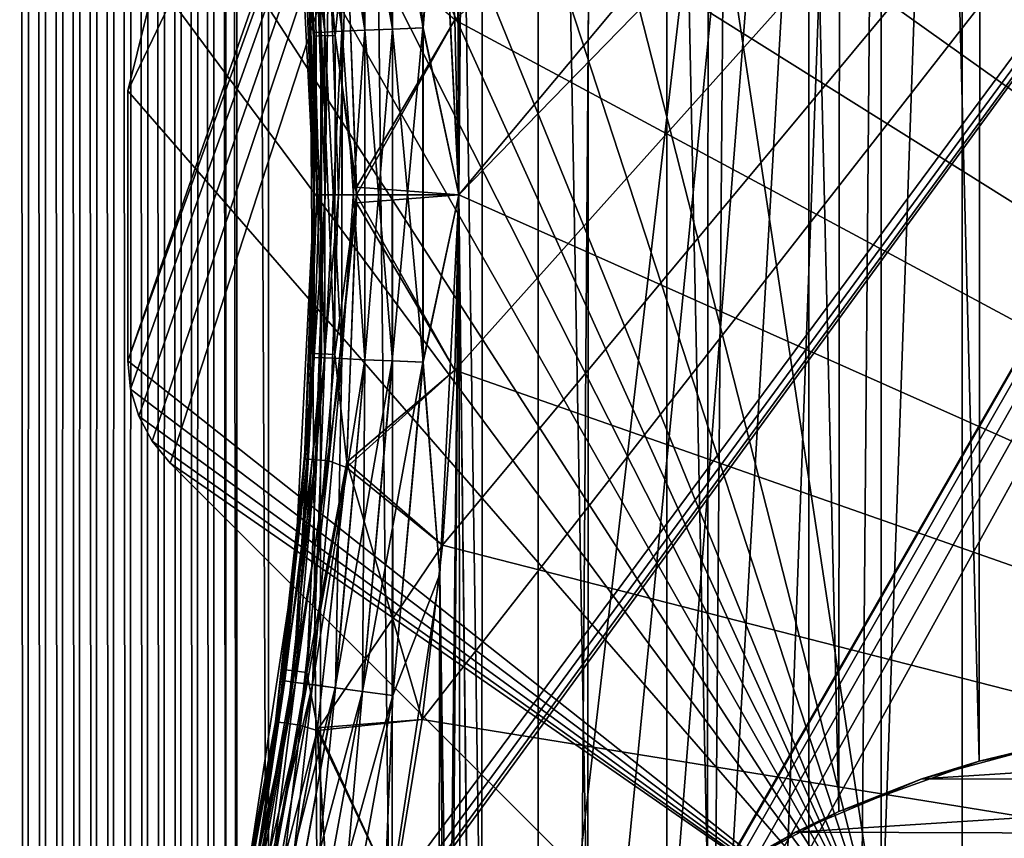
# Model space of a CAD drawing. Header units: metres. Extents: x -205 to 205, y -104 to 104.
# Tile 86 of 256: x -195.55 to -188.76, y -18.64 to -12.98. Entities that reach past the tile are written whole.
import ezdxf

# ---------------------------------------------------------------- set-up
doc = ezdxf.new("R2010")
doc.units = ezdxf.units.M
doc.layers.add('solid_01_2-CONSUMER_EHM_BOX_SW0001', color=7, linetype='CONTINUOUS')

msp = doc.modelspace()

# ---------------------------------------------------------------- linework, layer by layer
at = {"layer": 'solid_01_2-CONSUMER_EHM_BOX_SW0001'}
for points in [[(-200.010849, -74.958488), (-200.010773, 75.041512), (-0.010778, 75.04142)], [(-0.010849, -74.95858), (-200.010849, -74.958488), (-0.010778, 75.04142)], [(-189.054794, -62.862228, 75), (-187.922989, 63.341274, 75), (-189.041275, 62.962803, 75)], [(-189.054794, -62.862228, 75), (-187.936584, -63.24094, 75), (-187.922989, 63.341274, 75)], [(-190.112442, -62.34119, 75), (-189.041275, 62.962803, 75), (-190.09903, 62.441994, 75)], [(-190.112442, -62.34119, 75), (-189.054794, -62.862228, 75), (-189.041275, 62.962803, 75)], [(-191.092758, -61.686474, 75), (-190.09903, 62.441994, 75), (-191.079498, 61.787487, 75)], [(-191.092758, -61.686474, 75), (-190.112442, -62.34119, 75), (-190.09903, 62.441994, 75)], [(-191.979721, -60.908615, 75), (-191.079498, 61.787487, 75), (-191.966629, 61.009819, 75)], [(-191.979721, -60.908615, 75), (-191.092758, -61.686474, 75), (-191.079498, 61.787487, 75)], [(-192.521957, -14.194556, 75), (-191.966629, 61.009819, 75), (-192.744415, 60.122799, 75)], [(-192.521957, -14.194556, 75), (-191.979721, -60.908615, 75), (-191.966629, 61.009819, 75)], [(-192.653717, -11.576625, 75), (-192.521957, -14.194556, 75), (-192.744415, 60.122799, 75)], [(-194.22731, -57.8256, 1.5), (-194.189728, 57.924862, 1.5), (-194.302124, 57.87571, 1.5)], [(-194.130264, -24.958488, 1.5), (-194.189728, 57.924862, 1.5), (-194.22731, -57.8256, 1.5)], [(-194.130264, -24.958488, 1.5), (-194.130249, 25.041512, 1.5), (-194.189728, 57.924862, 1.5)], [(-194.453674, -57.731022, 1.5), (-194.416046, 57.828735, 1.5), (-194.531235, 57.784039, 1.5)], [(-194.453674, -57.731022, 1.5), (-194.339798, -57.777241, 1.5), (-194.416046, 57.828735, 1.5)], [(-194.339798, -57.777241, 1.5), (-194.302124, 57.87571, 1.5), (-194.416046, 57.828735, 1.5)], [(-194.339798, -57.777241, 1.5), (-194.22731, -57.8256, 1.5), (-194.302124, 57.87571, 1.5)], [(-194.56871, -57.687069, 1.5), (-194.531235, 57.784039, 1.5), (-194.64743, 57.741711, 1.5)], [(-194.56871, -57.687069, 1.5), (-194.453674, -57.731022, 1.5), (-194.531235, 57.784039, 1.5)], [(-194.801239, -57.606476, 1.5), (-194.764374, 57.701847, 1.5), (-194.881821, 57.664547, 1.5)], [(-194.801239, -57.606476, 1.5), (-194.684647, -57.645512, 1.5), (-194.764374, 57.701847, 1.5)], [(-194.684647, -57.645512, 1.5), (-194.64743, 57.741711, 1.5), (-194.764374, 57.701847, 1.5)], [(-194.684647, -57.645512, 1.5), (-194.56871, -57.687069, 1.5), (-194.64743, 57.741711, 1.5)], [(-195.035385, -57.536465, 1.5), (-194.999512, 57.629898, 1.5), (-195.117203, 57.598003, 1.5)], [(-195.035385, -57.536465, 1.5), (-194.918243, -57.570084, 1.5), (-194.999512, 57.629898, 1.5)], [(-194.918243, -57.570084, 1.5), (-194.881821, 57.664547, 1.5), (-194.999512, 57.629898, 1.5)], [(-194.918243, -57.570084, 1.5), (-194.801239, -57.606476, 1.5), (-194.881821, 57.664547, 1.5)], [(-195.269913, -57.477776, 1.5), (-195.234604, 57.568951, 1.5), (-195.352173, 57.542652, 1.5)], [(-195.269913, -57.477776, 1.5), (-195.152435, -57.505741, 1.5), (-195.234604, 57.568951, 1.5)], [(-195.152435, -57.505741, 1.5), (-195.117203, 57.598003, 1.5), (-195.234604, 57.568951, 1.5)], [(-195.152435, -57.505741, 1.5), (-195.035385, -57.536465, 1.5), (-195.117203, 57.598003, 1.5)], [(-195.627792, -57.409164, 1.5), (-195.507751, -57.429482, 1.5), (-195.589233, 57.497833, 1.5)], [(-195.507751, -57.429482, 1.5), (-195.470413, 57.518948, 1.5), (-195.589233, 57.497833, 1.5)], [(-195.507751, -57.429482, 1.5), (-195.388412, -57.452354, 1.5), (-195.470413, 57.518948, 1.5)], [(-195.388412, -57.452354, 1.5), (-195.352173, 57.542652, 1.5), (-195.470413, 57.518948, 1.5)], [(-195.388412, -57.452354, 1.5), (-195.269913, -57.477776, 1.5), (-195.352173, 57.542652, 1.5)], [(-194.130264, -24.958488, 1.5), (-194.05542, -23.931881, 1.5), (-194.130249, 25.041512, 1.5)], [(-194.05542, -23.931881, 1.5), (-194.055603, 24.013798, 1.5), (-194.130249, 25.041512, 1.5)], [(-193.837341, -22.938602, 1.5), (-193.835205, 23.015501, 1.5), (-194.055603, 24.013798, 1.5)], [(-194.05542, -23.931881, 1.5), (-193.837341, -22.938602, 1.5), (-194.055603, 24.013798, 1.5)], [(-193.837341, -22.938602, 1.5), (-193.476868, -21.980909, 1.5), (-193.835205, 23.015501, 1.5)], [(-193.476868, -21.980909, 1.5), (-193.470062, 22.049501, 1.5), (-193.835205, 23.015501, 1.5)], [(-193.476868, -21.980909, 1.5), (-192.981827, -21.082937, 1.5), (-193.470062, 22.049501, 1.5)], [(-192.981827, -21.082937, 1.5), (-192.970566, 21.148506, 1.5), (-193.470062, 22.049501, 1.5)], [(-192.981827, -21.082937, 1.5), (-192.36377, -20.264336, 1.5), (-192.970566, 21.148506, 1.5)], [(-192.36377, -20.264336, 1.5), (-192.348083, 20.329523, 1.5), (-192.970566, 21.148506, 1.5)], [(-192.36377, -20.264336, 1.5), (-191.631638, -19.542444, 1.5), (-192.348083, 20.329523, 1.5)], [(-191.631638, -19.542444, 1.5), (-191.611588, 19.60849, 1.5), (-192.348083, 20.329523, 1.5)], [(-191.631638, -19.542444, 1.5), (-190.806107, -18.935661, 1.5), (-191.611588, 19.60849, 1.5)], [(-190.806107, -18.935661, 1.5), (-190.782562, 19.003925, 1.5), (-191.611588, 19.60849, 1.5)], [(-190.806107, -18.935661, 1.5), (-189.900024, -18.451895, 1.5), (-190.782562, 19.003925, 1.5)], [(-189.900024, -18.451895, 1.5), (-189.874176, 18.523472, 1.5), (-190.782562, 19.003925, 1.5)], [(-189.900024, -18.451895, 1.5), (-188.931229, -18.10343, 1.5), (-189.874176, 18.523472, 1.5)], [(-188.931229, -18.10343, 1.5), (-188.904968, 18.179073, 1.5), (-189.874176, 18.523472, 1.5)], [(-188.931229, -18.10343, 1.5), (-187.926666, -17.898602, 1.5), (-188.904968, 18.179073, 1.5)], [(-187.926666, -17.898602, 1.5), (-187.900055, 17.978291, 1.5), (-188.904968, 18.179073, 1.5)], [(-192.521957, -14.194597, 63.099998), (-192.653717, -11.576662, 63.099998), (-192.606827, 3.045905, 63.099998)], [(-192.521957, -14.194597, 63.099998), (-192.606827, 3.045905, 63.099998), (-178.106827, 3.044864, 63.099998)], [(-192.511185, -22.010731, 63.099998), (-192.521957, -14.194597, 63.099998), (-178.106827, 3.044864, 63.099998)], [(-192.392075, -21.821192, 63.099998), (-192.511185, -22.010731, 63.099998), (-178.106827, 3.044864, 63.099998)], [(-192.233551, -21.662718, 63.099998), (-192.392075, -21.821192, 63.099998), (-178.106827, 3.044864, 63.099998)], [(-192.043976, -21.543657, 63.099998), (-192.233551, -21.662718, 63.099998), (-178.106827, 3.044864, 63.099998)], [(-191.832764, -21.469774, 63.099998), (-192.043976, -21.543657, 63.099998), (-178.106827, 3.044864, 63.099998)], [(-191.610123, -21.444708, 63.099998), (-191.832764, -21.469774, 63.099998), (-178.106827, 3.044864, 63.099998)], [(-189.714279, -21.444979, 63.099998), (-191.610123, -21.444708, 63.099998), (-178.106827, 3.044864, 63.099998)], [(-189.534897, -21.428782, 63.099998), (-189.714279, -21.444979, 63.099998), (-178.106827, 3.044864, 63.099998)], [(-189.361313, -21.380667, 63.099998), (-189.534897, -21.428782, 63.099998), (-178.106827, 3.044864, 63.099998)], [(-189.199188, -21.302195, 63.099998), (-189.361313, -21.380667, 63.099998), (-178.106827, 3.044864, 63.099998)], [(-188.612091, -21.00864, 63.099998), (-189.199188, -21.302195, 63.099998), (-178.106827, 3.044864, 63.099998)], [(-193.274994, -19.672901, 66.099998), (-179.609909, -19.946424, 66.099998), (-179.607178, -0.946425, 66.099998)], [(-193.122269, -19.423903, 66.099998), (-193.274994, -19.672901, 66.099998), (-179.607178, -0.946425, 66.099998)], [(-193.024963, -19.202124, 66.099998), (-193.122269, -19.423903, 66.099998), (-179.607178, -0.946425, 66.099998)], [(-193.024963, -19.202124, 66.099998), (-179.607178, -0.946425, 66.099998), (-192.972382, -19.009449, 66.099998)], [(-192.972382, -19.009449, 66.099998), (-179.607178, -0.946425, 66.099998), (-192.775772, -17.814882, 66.099998)], [(-192.775772, -17.814882, 66.099998), (-179.607178, -0.946425, 66.099998), (-192.634979, -16.612503, 66.099998)], [(-192.634979, -16.612503, 66.099998), (-179.607178, -0.946425, 66.099998), (-192.550323, -15.404877, 66.099998)], [(-192.608261, -8.444564, 72), (-192.607178, -0.944564, 72), (-179.609909, -19.946424, 72)], [(-192.607178, -0.944564, 72), (-179.607178, -0.946425, 72), (-179.609909, -19.946424, 72)], [(-192.550323, -15.404877, 66.099998), (-179.607178, -0.946425, 66.099998), (-192.521957, -14.194569, 66.099998)], [(-192.521957, -14.194569, 66.099998), (-179.607178, -0.946425, 66.099998), (-192.549973, -12.984257, 66.099998)], [(-194.808151, -15.339724, 71.699997), (-189.607117, -0.95431, 71.699997), (-192.407654, -8.476472, 71.699997)], [(-194.808151, -15.339724, 71.699997), (-194.788925, -15.53489, 71.699997), (-189.607117, -0.95431, 71.699997)], [(-194.788925, -15.53489, 71.699997), (-194.73204, -15.722408, 71.699997), (-189.607117, -0.95431, 71.699997)], [(-194.73204, -15.722408, 71.699997), (-194.639694, -15.895239, 71.699997), (-189.607117, -0.95431, 71.699997)], [(-194.639694, -15.895239, 71.699997), (-194.515305, -16.046852, 71.699997), (-189.607117, -0.95431, 71.699997)], [(-194.515305, -16.046852, 71.699997), (-191.694183, -18.868374, 71.699997), (-189.607117, -0.95431, 71.699997)], [(-192.407654, -8.476472, 66.400002), (-192.40712, -0.954109, 66.400002), (-189.608444, -19.454309, 66.400002)], [(-192.40712, -0.954109, 66.400002), (-189.607117, -0.95431, 66.400002), (-189.608444, -19.454309, 66.400002)], [(-191.694183, -18.868374, 71.699997), (-191.391052, -19.11717, 71.699997), (-189.607117, -0.95431, 71.699997)], [(-191.391052, -19.11717, 71.699997), (-191.045364, -19.301958, 71.699997), (-189.607117, -0.95431, 71.699997)], [(-191.045364, -19.301958, 71.699997), (-190.670273, -19.415789, 71.699997), (-189.607117, -0.95431, 71.699997)], [(-190.670273, -19.415789, 71.699997), (-190.280014, -19.454262, 71.699997), (-189.607117, -0.95431, 71.699997)], [(-190.280014, -19.454262, 71.699997), (-189.608444, -19.454309, 71.699997), (-189.607117, -0.95431, 71.699997)], [(-189.608444, -19.454309, 68.300003), (-189.607117, -0.95431, 68.300003), (-188.961075, -0.954357, 68.300003)], [(-189.608444, -19.454309, 69.800003), (-188.961075, -0.954357, 69.800003), (-189.607117, -0.95431, 69.800003)], [(-189.607117, -0.95431, 66.400002), (-189.607117, -0.95431, 68.300003), (-189.608444, -19.454309, 68.300003)], [(-189.608444, -19.454309, 66.400002), (-189.607117, -0.95431, 66.400002), (-189.608444, -19.454309, 68.300003)], [(-189.608444, -19.454309, 71.699997), (-189.608444, -19.454309, 69.800003), (-189.607117, -0.95431, 69.800003)], [(-189.607117, -0.95431, 71.699997), (-189.608444, -19.454309, 71.699997), (-189.607117, -0.95431, 69.800003)], [(-189.608444, -19.454309, 69.800003), (-188.961075, -0.954357, 68.300003), (-188.961075, -0.954357, 69.800003)], [(-189.608444, -19.454309, 69.800003), (-189.608444, -19.454309, 68.300003), (-188.961075, -0.954357, 68.300003)], [(-194.808151, -15.339724, 71.699997), (-192.407654, -8.476472, 71.699997), (-194.808014, -13.476299, 71.699997)], [(-194.808014, -13.476299, 71.699997), (-192.407654, -8.476472, 71.699997), (-194.616989, -12.701935, 71.699997)], [(-179.609909, -19.946424, 72), (-193.273438, -8.716037, 72), (-193.492874, -8.444437, 72)], [(-192.608261, -8.444564, 72), (-179.609909, -19.946424, 72), (-193.492874, -8.444437, 72)], [(-192.975754, -9.136303, 66.400002), (-192.407654, -8.476472, 66.400002), (-189.608444, -19.454309, 66.400002)], [(-179.609909, -19.946424, 72), (-193.120758, -8.965073, 72), (-193.273438, -8.716037, 72)], [(-179.609909, -19.946424, 72), (-193.023514, -9.186875, 72), (-193.120758, -8.965073, 72)], [(-192.975754, -9.136303, 66.400002), (-189.608444, -19.454309, 66.400002), (-193.490402, -9.905653, 66.400002)], [(-179.609909, -19.946424, 72), (-192.970993, -9.379579, 72), (-193.023514, -9.186875, 72)], [(-179.609909, -19.946424, 72), (-192.774734, -10.5742, 72), (-192.970993, -9.379579, 72)], [(-193.490402, -9.905653, 66.400002), (-189.608444, -19.454309, 66.400002), (-193.733948, -10.348788, 66.400002)], [(-193.733948, -10.348788, 66.400002), (-189.608444, -19.454309, 66.400002), (-193.969589, -10.842129, 66.400002)], [(-179.609909, -19.946424, 72), (-192.634293, -11.776615, 72), (-192.774734, -10.5742, 72)], [(-193.374405, -10.792362, 74.781555), (-193.531387, -10.813577, 74.622963), (-193.329376, -13.064485, 74.622963)], [(-193.373825, -10.792284, 63.317982), (-193.170639, -13.057387, 63.318058), (-193.530914, -10.813515, 63.476452)], [(-193.186356, -10.766949, 74.900871), (-193.374405, -10.792362, 74.781555), (-193.171127, -13.057408, 74.781555)], [(-193.171127, -13.057408, 74.781555), (-193.374405, -10.792362, 74.781555), (-193.329376, -13.064485, 74.622963)], [(-193.185684, -10.766859, 63.198803), (-192.981003, -13.048908, 63.198856), (-193.373825, -10.792284, 63.317982)], [(-192.981003, -13.048908, 63.198856), (-193.170639, -13.057387, 63.318058), (-193.373825, -10.792284, 63.317982)], [(-192.981552, -13.048933, 74.900871), (-192.9767, -10.738615, 74.97493), (-193.186356, -10.766949, 74.900871)], [(-192.981552, -13.048933, 74.900871), (-193.186356, -10.766949, 74.900871), (-193.171127, -13.057408, 74.781555)], [(-193.185684, -10.766859, 63.198803), (-192.975967, -10.738518, 63.124905), (-192.769592, -13.039456, 63.124935)], [(-193.185684, -10.766859, 63.198803), (-192.769592, -13.039456, 63.124935), (-192.981003, -13.048908, 63.198856)], [(-192.981552, -13.048933, 74.900871), (-192.770203, -13.039483, 74.97493), (-192.9767, -10.738615, 74.97493)], [(-192.9767, -10.738615, 74.97493), (-192.770203, -13.039483, 74.97493), (-192.653717, -11.576625, 75)], [(-192.769592, -13.039456, 63.124935), (-192.975967, -10.738518, 63.124905), (-192.653717, -11.576662, 63.099998)], [(-193.969589, -10.842129, 66.400002), (-189.608444, -19.454309, 66.400002), (-194.196304, -11.393262, 66.400002)], [(-193.649414, -10.829529, 74.433075), (-193.722565, -10.839415, 74.221428), (-193.52211, -13.073101, 74.221428)], [(-193.52211, -13.073101, 74.221428), (-193.722565, -10.839415, 74.221428), (-193.648636, -11.677349, 74)], [(-193.649094, -10.829485, 63.666252), (-193.44809, -13.069792, 63.666363), (-193.722412, -10.839393, 63.877842)], [(-193.722412, -10.839393, 63.877842), (-193.521973, -13.073095, 63.877964), (-193.648636, -11.677349, 64.099998)], [(-193.44809, -13.069792, 63.666363), (-193.521973, -13.073095, 63.877964), (-193.722412, -10.839393, 63.877842)], [(-193.531387, -10.813577, 74.622963), (-193.649414, -10.829529, 74.433075), (-193.448364, -13.069804, 74.433075)], [(-193.448364, -13.069804, 74.433075), (-193.649414, -10.829529, 74.433075), (-193.52211, -13.073101, 74.221428)], [(-193.530914, -10.813515, 63.476452), (-193.328995, -13.064466, 63.476551), (-193.649094, -10.829485, 63.666252)], [(-193.328995, -13.064466, 63.476551), (-193.44809, -13.069792, 63.666363), (-193.649094, -10.829485, 63.666252)], [(-193.329376, -13.064485, 74.622963), (-193.531387, -10.813577, 74.622963), (-193.448364, -13.069804, 74.433075)], [(-193.170639, -13.057387, 63.318058), (-193.328995, -13.064466, 63.476551), (-193.530914, -10.813515, 63.476452)], [(-193.66156, -10.909243, 73.031708), (-193.469803, -13.096593, 73.031708), (-193.717987, -10.916704, 73.219505)], [(-193.717987, -10.916704, 73.219505), (-193.526657, -13.099104, 73.219505), (-193.588272, -12.371234, 73.414215)], [(-193.469803, -13.096593, 73.031708), (-193.526657, -13.099104, 73.219505), (-193.717987, -10.916704, 73.219505)], [(-193.66156, -10.909243, 73.031708), (-193.56987, -10.897136, 72.858643), (-193.377396, -13.092548, 72.858643)], [(-193.66156, -10.909243, 73.031708), (-193.377396, -13.092548, 72.858643), (-193.469803, -13.096593, 73.031708)], [(-193.377396, -13.092548, 72.858643), (-193.56987, -10.897136, 72.858643), (-193.298813, -12.313728, 72.707108)], [(-194.196304, -11.393262, 66.400002), (-189.608444, -19.454309, 66.400002), (-194.412552, -12.010098, 66.400002)], [(-192.770203, -13.039483, 74.97493), (-192.521957, -14.194556, 75), (-192.653717, -11.576625, 75)], [(-192.769592, -13.039456, 63.124935), (-192.653717, -11.576662, 63.099998), (-192.521957, -14.194597, 63.099998)], [(-193.648636, -11.677349, 74), (-193.588272, -12.371234, 73.414215), (-193.521957, -14.194433, 73.414215)], [(-193.521957, -14.194433, 74), (-193.648636, -11.677349, 74), (-193.521957, -14.194433, 73.414215)], [(-193.52211, -13.073101, 74.221428), (-193.648636, -11.677349, 74), (-193.521957, -14.194433, 74)], [(-193.588287, -12.370945, 64.685875), (-193.648636, -11.677349, 64.099998), (-193.521957, -14.194433, 64.099998)], [(-193.521973, -13.073095, 63.877964), (-193.521957, -14.194433, 64.099998), (-193.648636, -11.677349, 64.099998)], [(-193.298813, -12.313728, 72.707108), (-192.634293, -11.776615, 72), (-192.549973, -12.984263, 72)], [(-179.609909, -19.946424, 72), (-192.549973, -12.984263, 72), (-192.634293, -11.776615, 72)], [(-194.412552, -12.010098, 66.400002), (-189.608444, -19.454309, 66.400002), (-194.616989, -12.701937, 66.400002)], [(-193.512268, -12.365685, 65.068527), (-193.569183, -12.369839, 64.880096), (-193.502884, -14.194434, 64.879852)], [(-193.44574, -14.194443, 65.068596), (-193.420105, -12.358958, 65.24144), (-193.512268, -12.365685, 65.068527)], [(-193.44574, -14.194443, 65.068596), (-193.512268, -12.365685, 65.068527), (-193.502884, -14.194434, 64.879852)], [(-193.44574, -14.194443, 65.068596), (-193.353348, -14.194456, 65.24144), (-193.420105, -12.358958, 65.24144)], [(-193.420105, -12.358958, 65.24144), (-193.353348, -14.194456, 65.24144), (-193.296066, -12.349905, 65.392982)], [(-193.377396, -13.092548, 72.858643), (-193.298813, -12.313728, 72.707108), (-193.229111, -14.140047, 72.707108)], [(-193.353348, -14.194456, 65.24144), (-193.228973, -14.194467, 65.392982), (-193.296066, -12.349905, 65.392982)], [(-193.229111, -14.140047, 72.707108), (-193.298813, -12.313728, 72.707108), (-192.549973, -12.984263, 72)], [(-192.549973, -12.984257, 66.099998), (-193.296066, -12.349905, 65.392982), (-193.228973, -14.194467, 65.392982)], [(-193.569183, -12.369839, 64.880096), (-193.588287, -12.370945, 64.685875), (-193.521957, -14.194433, 64.685875)], [(-193.521957, -14.194433, 64.685875), (-193.588287, -12.370945, 64.685875), (-193.521957, -14.194433, 64.099998)], [(-193.526657, -13.099104, 73.219505), (-193.521957, -14.194433, 73.414215), (-193.588272, -12.371234, 73.414215)], [(-193.502884, -14.194434, 64.879852), (-193.569183, -12.369839, 64.880096), (-193.521957, -14.194433, 64.685875)], [(-194.808014, -13.476299, 66.400002), (-194.808014, -13.476299, 71.699997), (-194.616989, -12.701935, 71.699997)], [(-194.616989, -12.701937, 66.400002), (-194.808014, -13.476299, 66.400002), (-194.616989, -12.701935, 71.699997)], [(-194.616989, -12.701937, 66.400002), (-189.608444, -19.454309, 66.400002), (-194.808014, -13.476299, 66.400002)], [(-193.229111, -14.140047, 72.707108), (-192.549973, -12.984263, 72), (-192.521957, -14.194576, 72)], [(-192.521957, -14.194569, 66.099998), (-192.549973, -12.984257, 66.099998), (-193.228973, -14.194467, 65.392982)], [(-192.981888, -15.340088, 74.900871), (-192.770538, -15.349599, 74.97493), (-192.770203, -13.039483, 74.97493)], [(-192.981888, -15.340088, 74.900871), (-192.770203, -13.039483, 74.97493), (-192.981552, -13.048933, 74.900871)], [(-192.981003, -13.048908, 63.198856), (-192.769592, -13.039456, 63.124935), (-192.77005, -15.349621, 63.124962)], [(-192.770203, -13.039483, 74.97493), (-192.770538, -15.349599, 74.97493), (-192.521957, -14.194556, 75)], [(-192.77005, -15.349621, 63.124962), (-192.769592, -13.039456, 63.124935), (-192.521957, -14.194597, 63.099998)], [(-179.609909, -19.946424, 72), (-192.521957, -14.194576, 72), (-192.549973, -12.984263, 72)], [(-193.526657, -13.099104, 73.219505), (-193.526962, -15.289875, 73.219505), (-193.521957, -14.194433, 73.414215)], [(-193.470123, -15.292332, 73.031708), (-193.526962, -15.289875, 73.219505), (-193.526657, -13.099104, 73.219505)], [(-193.469803, -13.096593, 73.031708), (-193.470123, -15.292332, 73.031708), (-193.526657, -13.099104, 73.219505)], [(-193.448364, -13.069804, 74.433075), (-193.52211, -13.073101, 74.221428), (-193.52243, -15.315765, 74.221428)], [(-193.448685, -15.319083, 74.433075), (-193.448364, -13.069804, 74.433075), (-193.52243, -15.315765, 74.221428)], [(-193.52243, -15.315765, 74.221428), (-193.52211, -13.073101, 74.221428), (-193.521957, -14.194433, 74)], [(-193.521973, -13.073095, 63.877964), (-193.522324, -15.31577, 63.878086), (-193.521957, -14.194433, 64.099998)], [(-193.448471, -15.319094, 63.666477), (-193.522324, -15.31577, 63.878086), (-193.521973, -13.073095, 63.877964)], [(-193.44809, -13.069792, 63.666363), (-193.448471, -15.319094, 63.666477), (-193.521973, -13.073095, 63.877964)], [(-193.469803, -13.096593, 73.031708), (-193.377716, -15.296382, 72.858643), (-193.470123, -15.292332, 73.031708)], [(-193.469803, -13.096593, 73.031708), (-193.377396, -13.092548, 72.858643), (-193.377716, -15.296382, 72.858643)], [(-193.329376, -13.064485, 74.622963), (-193.448364, -13.069804, 74.433075), (-193.448685, -15.319083, 74.433075)], [(-193.329697, -15.324438, 74.622963), (-193.329376, -13.064485, 74.622963), (-193.448685, -15.319083, 74.433075)], [(-193.329391, -15.324451, 63.476646), (-193.448471, -15.319094, 63.666477), (-193.44809, -13.069792, 63.666363)], [(-193.328995, -13.064466, 63.476551), (-193.329391, -15.324451, 63.476646), (-193.44809, -13.069792, 63.666363)], [(-193.377716, -15.296382, 72.858643), (-193.377396, -13.092548, 72.858643), (-193.229065, -14.194475, 72.707108)], [(-193.377396, -13.092548, 72.858643), (-193.229111, -14.140047, 72.707108), (-193.229065, -14.194475, 72.707108)], [(-193.171127, -13.057408, 74.781555), (-193.329376, -13.064485, 74.622963), (-193.329697, -15.324438, 74.622963)], [(-193.171448, -15.331558, 74.781555), (-193.171127, -13.057408, 74.781555), (-193.329697, -15.324438, 74.622963)], [(-193.171066, -15.331576, 63.318138), (-193.329391, -15.324451, 63.476646), (-193.328995, -13.064466, 63.476551)], [(-193.170639, -13.057387, 63.318058), (-193.171066, -15.331576, 63.318138), (-193.328995, -13.064466, 63.476551)], [(-192.981552, -13.048933, 74.900871), (-193.171127, -13.057408, 74.781555), (-193.171448, -15.331558, 74.781555)], [(-192.981888, -15.340088, 74.900871), (-192.981552, -13.048933, 74.900871), (-193.171448, -15.331558, 74.781555)], [(-192.981445, -15.340109, 63.198914), (-193.171066, -15.331576, 63.318138), (-193.170639, -13.057387, 63.318058)], [(-192.981003, -13.048908, 63.198856), (-192.981445, -15.340109, 63.198914), (-193.170639, -13.057387, 63.318058)], [(-192.981003, -13.048908, 63.198856), (-192.77005, -15.349621, 63.124962), (-192.981445, -15.340109, 63.198914)], [(-194.808151, -15.339724, 66.400002), (-194.808014, -13.476299, 66.400002), (-189.608444, -19.454309, 66.400002)], [(-194.808151, -15.339724, 71.699997), (-194.808014, -13.476299, 71.699997), (-194.808014, -13.476299, 66.400002)], [(-194.808151, -15.339724, 71.699997), (-194.808014, -13.476299, 66.400002), (-194.808151, -15.339724, 66.400002)], [(-193.649353, -16.711481, 74), (-193.521957, -14.194433, 74), (-193.588791, -16.017614, 73.414215)], [(-193.52243, -15.315765, 74.221428), (-193.521957, -14.194433, 74), (-193.649353, -16.711481, 74)], [(-193.521957, -14.194433, 64.685875), (-193.521957, -14.194433, 64.099998), (-193.649353, -16.711481, 64.099998)], [(-193.522324, -15.31577, 63.878086), (-193.649353, -16.711481, 64.099998), (-193.521957, -14.194433, 64.099998)], [(-193.588806, -16.017887, 64.685875), (-193.521957, -14.194433, 64.685875), (-193.649353, -16.711481, 64.099998)], [(-193.502884, -14.194434, 64.879852), (-193.521957, -14.194433, 64.685875), (-193.588806, -16.017887, 64.685875)], [(-193.569809, -16.019005, 64.879608), (-193.502884, -14.194434, 64.879852), (-193.588806, -16.017887, 64.685875)], [(-193.526962, -15.289875, 73.219505), (-193.588791, -16.017614, 73.414215), (-193.521957, -14.194433, 73.414215)], [(-193.521957, -14.194433, 74), (-193.521957, -14.194433, 73.414215), (-193.588791, -16.017614, 73.414215)], [(-193.44574, -14.194443, 65.068596), (-193.502884, -14.194434, 64.879852), (-193.569809, -16.019005, 64.879608)], [(-193.512741, -16.023186, 65.068672), (-193.44574, -14.194443, 65.068596), (-193.569809, -16.019005, 64.879608)], [(-193.512741, -16.023186, 65.068672), (-193.353348, -14.194456, 65.24144), (-193.44574, -14.194443, 65.068596)], [(-193.512741, -16.023186, 65.068672), (-193.420624, -16.029934, 65.24144), (-193.353348, -14.194456, 65.24144)], [(-193.353348, -14.194456, 65.24144), (-193.420624, -16.029934, 65.24144), (-193.228973, -14.194467, 65.392982)], [(-193.420624, -16.029934, 65.24144), (-193.22905, -14.248925, 65.392982), (-193.228973, -14.194467, 65.392982)], [(-193.377716, -15.296382, 72.858643), (-193.229065, -14.194475, 72.707108), (-193.296677, -16.039017, 72.707108)], [(-193.296677, -16.039017, 72.707108), (-193.229065, -14.194475, 72.707108), (-192.550323, -15.404881, 72)], [(-193.229065, -14.194475, 72.707108), (-193.229111, -14.140047, 72.707108), (-192.521957, -14.194576, 72)], [(-193.229065, -14.194475, 72.707108), (-192.521957, -14.194576, 72), (-192.550323, -15.404881, 72)], [(-192.521957, -14.194569, 66.099998), (-193.228973, -14.194467, 65.392982), (-193.22905, -14.248925, 65.392982)], [(-192.550323, -15.404877, 66.099998), (-192.521957, -14.194569, 66.099998), (-193.22905, -14.248925, 65.392982)], [(-192.770538, -15.349599, 74.97493), (-192.654465, -16.812454, 75), (-192.521957, -14.194556, 75)], [(-192.77005, -15.349621, 63.124962), (-192.521957, -14.194597, 63.099998), (-192.654465, -16.812489, 63.099998)], [(-192.521957, -14.194556, 75), (-192.654465, -16.812454, 75), (-191.979721, -60.908615, 75)], [(-192.61026, -22.444565, 63.099998), (-192.654465, -16.812489, 63.099998), (-192.521957, -14.194597, 63.099998)], [(-192.585129, -22.22193, 63.099998), (-192.61026, -22.444565, 63.099998), (-192.521957, -14.194597, 63.099998)], [(-192.511185, -22.010731, 63.099998), (-192.585129, -22.22193, 63.099998), (-192.521957, -14.194597, 63.099998)], [(-179.609909, -19.946424, 72), (-192.550323, -15.404881, 72), (-192.521957, -14.194576, 72)], [(-193.420624, -16.029934, 65.24144), (-193.299271, -16.075222, 65.392982), (-193.22905, -14.248925, 65.392982)], [(-192.550323, -15.404877, 66.099998), (-193.22905, -14.248925, 65.392982), (-193.299271, -16.075222, 65.392982)], [(-194.788925, -15.53489, 66.400002), (-194.808151, -15.339724, 66.400002), (-189.608444, -19.454309, 66.400002)], [(-194.808151, -15.339724, 71.699997), (-194.808151, -15.339724, 66.400002), (-194.788925, -15.53489, 66.400002)], [(-194.808151, -15.339724, 71.699997), (-194.788925, -15.53489, 66.400002), (-194.788925, -15.53489, 71.699997)], [(-193.723526, -17.549395, 74.221428), (-193.52243, -15.315765, 74.221428), (-193.649353, -16.711481, 74)], [(-193.448685, -15.319083, 74.433075), (-193.52243, -15.315765, 74.221428), (-193.723526, -17.549395, 74.221428)], [(-193.650375, -17.559301, 74.433075), (-193.448685, -15.319083, 74.433075), (-193.723526, -17.549395, 74.221428)], [(-193.522324, -15.31577, 63.878086), (-193.72345, -17.549406, 63.878208), (-193.649353, -16.711481, 64.099998)], [(-193.650223, -17.559324, 63.666588), (-193.72345, -17.549406, 63.878208), (-193.522324, -15.31577, 63.878086)], [(-193.526962, -15.289875, 73.219505), (-193.718933, -17.472219, 73.219505), (-193.588791, -16.017614, 73.414215)], [(-193.662506, -17.479626, 73.031708), (-193.718933, -17.472219, 73.219505), (-193.526962, -15.289875, 73.219505)], [(-193.470123, -15.292332, 73.031708), (-193.662506, -17.479626, 73.031708), (-193.526962, -15.289875, 73.219505)], [(-193.470123, -15.292332, 73.031708), (-193.570831, -17.491739, 72.858643), (-193.662506, -17.479626, 73.031708)], [(-193.329697, -15.324438, 74.622963), (-193.448685, -15.319083, 74.433075), (-193.650375, -17.559301, 74.433075)], [(-193.532349, -17.575287, 74.622963), (-193.329697, -15.324438, 74.622963), (-193.650375, -17.559301, 74.433075)], [(-193.448471, -15.319094, 63.666477), (-193.650223, -17.559324, 63.666588), (-193.522324, -15.31577, 63.878086)], [(-193.53212, -17.575317, 63.476746), (-193.650223, -17.559324, 63.666588), (-193.448471, -15.319094, 63.666477)], [(-193.470123, -15.292332, 73.031708), (-193.377716, -15.296382, 72.858643), (-193.570831, -17.491739, 72.858643)], [(-193.570831, -17.491739, 72.858643), (-193.377716, -15.296382, 72.858643), (-193.296677, -16.039017, 72.707108)], [(-193.171448, -15.331558, 74.781555), (-193.329697, -15.324438, 74.622963), (-193.532349, -17.575287, 74.622963)], [(-193.375366, -17.596546, 74.781555), (-193.171448, -15.331558, 74.781555), (-193.532349, -17.575287, 74.622963)], [(-193.329391, -15.324451, 63.476646), (-193.53212, -17.575317, 63.476746), (-193.448471, -15.319094, 63.666477)], [(-193.375076, -17.596586, 63.318214), (-193.53212, -17.575317, 63.476746), (-193.329391, -15.324451, 63.476646)], [(-192.981888, -15.340088, 74.900871), (-193.171448, -15.331558, 74.781555), (-193.375366, -17.596546, 74.781555)], [(-193.187332, -17.622013, 74.900871), (-192.981888, -15.340088, 74.900871), (-193.375366, -17.596546, 74.781555)], [(-193.171066, -15.331576, 63.318138), (-193.375076, -17.596586, 63.318214), (-193.329391, -15.324451, 63.476646)], [(-193.186996, -17.622059, 63.198967), (-193.375076, -17.596586, 63.318214), (-193.171066, -15.331576, 63.318138)], [(-193.187332, -17.622013, 74.900871), (-192.770538, -15.349599, 74.97493), (-192.981888, -15.340088, 74.900871)], [(-193.187332, -17.622013, 74.900871), (-192.977692, -17.650408, 74.97493), (-192.770538, -15.349599, 74.97493)], [(-192.981445, -15.340109, 63.198914), (-193.186996, -17.622059, 63.198967), (-193.171066, -15.331576, 63.318138)], [(-192.981445, -15.340109, 63.198914), (-192.977325, -17.650455, 63.124989), (-193.186996, -17.622059, 63.198967)], [(-192.981445, -15.340109, 63.198914), (-192.77005, -15.349621, 63.124962), (-192.977325, -17.650455, 63.124989)], [(-192.770538, -15.349599, 74.97493), (-192.977692, -17.650408, 74.97493), (-192.654465, -16.812454, 75)], [(-192.977325, -17.650455, 63.124989), (-192.77005, -15.349621, 63.124962), (-192.654465, -16.812489, 63.099998)], [(-192.634979, -16.612503, 66.099998), (-192.550323, -15.404877, 66.099998), (-193.299271, -16.075222, 65.392982)], [(-193.296677, -16.039017, 72.707108), (-192.550323, -15.404881, 72), (-192.634979, -16.612505, 72)], [(-179.609909, -19.946424, 72), (-192.634979, -16.612505, 72), (-192.550323, -15.404881, 72)], [(-194.73204, -15.722408, 66.400002), (-194.788925, -15.53489, 66.400002), (-189.608444, -19.454309, 66.400002)], [(-194.788925, -15.53489, 71.699997), (-194.788925, -15.53489, 66.400002), (-194.73204, -15.722408, 66.400002)], [(-194.788925, -15.53489, 71.699997), (-194.73204, -15.722408, 66.400002), (-194.73204, -15.722408, 71.699997)], [(-194.639694, -15.895239, 66.400002), (-194.73204, -15.722408, 66.400002), (-189.608444, -19.454309, 66.400002)], [(-194.73204, -15.722408, 71.699997), (-194.73204, -15.722408, 66.400002), (-194.639694, -15.895239, 66.400002)], [(-194.73204, -15.722408, 71.699997), (-194.639694, -15.895239, 66.400002), (-194.639694, -15.895239, 71.699997)], [(-194.515305, -16.046852, 66.400002), (-194.639694, -15.895239, 66.400002), (-189.608444, -19.454309, 66.400002)], [(-194.639694, -15.895239, 71.699997), (-194.639694, -15.895239, 66.400002), (-194.515305, -16.046852, 66.400002)], [(-194.639694, -15.895239, 71.699997), (-194.515305, -16.046852, 66.400002), (-194.515305, -16.046852, 71.699997)], [(-193.788483, -17.831589, 64.685875), (-193.588806, -16.017887, 64.685875), (-193.649353, -16.711481, 64.099998)], [(-193.769623, -17.83383, 64.879364), (-193.588806, -16.017887, 64.685875), (-193.788483, -17.831589, 64.685875)], [(-193.718933, -17.472219, 73.219505), (-193.788406, -17.831068, 73.414215), (-193.588791, -16.017614, 73.414215)], [(-193.649353, -16.711481, 74), (-193.588791, -16.017614, 73.414215), (-193.788406, -17.831068, 73.414215)], [(-193.769623, -17.83383, 64.879364), (-193.569809, -16.019005, 64.879608), (-193.588806, -16.017887, 64.685875)], [(-193.512741, -16.023186, 65.068672), (-193.569809, -16.019005, 64.879608), (-193.769623, -17.83383, 64.879364)], [(-193.712936, -17.842175, 65.068748), (-193.512741, -16.023186, 65.068672), (-193.769623, -17.83383, 64.879364)], [(-193.712936, -17.842175, 65.068748), (-193.420624, -16.029934, 65.24144), (-193.512741, -16.023186, 65.068672)], [(-193.712936, -17.842175, 65.068748), (-193.621582, -17.855618, 65.24144), (-193.420624, -16.029934, 65.24144)], [(-193.420624, -16.029934, 65.24144), (-193.621582, -17.855618, 65.24144), (-193.299271, -16.075222, 65.392982)], [(-191.694183, -18.868374, 66.400002), (-194.515305, -16.046852, 66.400002), (-189.608444, -19.454309, 66.400002)], [(-191.694183, -18.868374, 71.699997), (-194.515305, -16.046852, 66.400002), (-191.694183, -18.868374, 66.400002)], [(-194.515305, -16.046852, 71.699997), (-194.515305, -16.046852, 66.400002), (-191.694183, -18.868374, 71.699997)], [(-193.621582, -17.855618, 65.24144), (-193.50119, -17.89168, 65.392982), (-193.299271, -16.075222, 65.392982)], [(-193.570831, -17.491739, 72.858643), (-193.296677, -16.039017, 72.707108), (-193.498627, -17.873714, 72.707108)], [(-192.634979, -16.612503, 66.099998), (-193.299271, -16.075222, 65.392982), (-193.50119, -17.89168, 65.392982)], [(-193.498627, -17.873714, 72.707108), (-193.296677, -16.039017, 72.707108), (-192.775772, -17.81488, 72)], [(-193.296677, -16.039017, 72.707108), (-192.634979, -16.612505, 72), (-192.775772, -17.81488, 72)], [(-192.775772, -17.814882, 66.099998), (-192.634979, -16.612503, 66.099998), (-193.50119, -17.89168, 65.392982)], [(-179.609909, -19.946424, 72), (-192.775772, -17.81488, 72), (-192.634979, -16.612505, 72)], [(-194.029526, -19.202913, 74), (-193.649353, -16.711481, 74), (-193.788406, -17.831068, 73.414215)], [(-193.723526, -17.549395, 74.221428), (-193.649353, -16.711481, 74), (-194.029526, -19.202913, 74)], [(-193.788483, -17.831589, 64.685875), (-193.649353, -16.711481, 64.099998), (-194.029526, -19.202913, 64.099998)], [(-193.72345, -17.549406, 63.878208), (-194.029526, -19.202913, 64.099998), (-193.649353, -16.711481, 64.099998)], [(-192.654465, -16.812454, 75), (-193.049896, -19.403698, 75), (-192.757324, -60.021427, 75)], [(-192.977692, -17.650408, 74.97493), (-193.049896, -19.403698, 75), (-192.654465, -16.812454, 75)], [(-192.61026, -22.444565, 63.099998), (-193.049896, -19.403727, 63.099998), (-192.654465, -16.812489, 63.099998)], [(-192.977325, -17.650455, 63.124989), (-192.654465, -16.812489, 63.099998), (-193.049896, -19.403727, 63.099998)], [(-192.654465, -16.812454, 75), (-192.757324, -60.021427, 75), (-191.979721, -60.908615, 75)], [(-193.718933, -17.472219, 73.219505), (-194.045517, -19.641705, 73.031708), (-194.101074, -19.629406, 73.219505)], [(-193.718933, -17.472219, 73.219505), (-194.101074, -19.629406, 73.219505), (-193.788406, -17.831068, 73.414215)], [(-193.662506, -17.479626, 73.031708), (-194.045517, -19.641705, 73.031708), (-193.718933, -17.472219, 73.219505)], [(-193.662506, -17.479626, 73.031708), (-193.953842, -19.6621, 72.856506), (-194.045517, -19.641705, 73.031708)], [(-193.662506, -17.479626, 73.031708), (-193.570831, -17.491739, 72.858643), (-193.953842, -19.6621, 72.856506)], [(-193.570831, -17.491739, 72.858643), (-193.833832, -19.688782, 72.707108), (-193.953842, -19.6621, 72.856506)], [(-193.570831, -17.491739, 72.858643), (-193.498627, -17.873714, 72.707108), (-193.833832, -19.688782, 72.707108)], [(-194.123795, -19.75605, 74.221428), (-193.723526, -17.549395, 74.221428), (-194.029526, -19.202913, 74)], [(-193.650375, -17.559301, 74.433075), (-193.723526, -17.549395, 74.221428), (-194.123795, -19.75605, 74.221428)], [(-194.051819, -19.772467, 74.433075), (-193.650375, -17.559301, 74.433075), (-194.123795, -19.75605, 74.221428)], [(-193.72345, -17.549406, 63.878208), (-194.123734, -19.756063, 63.87833), (-194.029526, -19.202913, 64.099998)], [(-194.051712, -19.772491, 63.666702), (-194.123734, -19.756063, 63.87833), (-193.72345, -17.549406, 63.878208)], [(-193.532349, -17.575287, 74.622963), (-193.650375, -17.559301, 74.433075), (-194.051819, -19.772467, 74.433075)], [(-193.935699, -19.798954, 74.622963), (-193.532349, -17.575287, 74.622963), (-194.051819, -19.772467, 74.433075)], [(-193.650223, -17.559324, 63.666588), (-194.051712, -19.772491, 63.666702), (-193.72345, -17.549406, 63.878208)], [(-193.935547, -19.79899, 63.476841), (-194.051712, -19.772491, 63.666702), (-193.650223, -17.559324, 63.666588)], [(-193.375366, -17.596546, 74.781555), (-193.532349, -17.575287, 74.622963), (-193.935699, -19.798954, 74.622963)], [(-193.78125, -19.834183, 74.781555), (-193.375366, -17.596546, 74.781555), (-193.935699, -19.798954, 74.622963)], [(-193.53212, -17.575317, 63.476746), (-193.935547, -19.79899, 63.476841), (-193.650223, -17.559324, 63.666588)], [(-193.781067, -19.834227, 63.318295), (-193.935547, -19.79899, 63.476841), (-193.53212, -17.575317, 63.476746)], [(-193.187332, -17.622013, 74.900871), (-193.375366, -17.596546, 74.781555), (-193.78125, -19.834183, 74.781555)], [(-193.375076, -17.596586, 63.318214), (-193.781067, -19.834227, 63.318295), (-193.53212, -17.575317, 63.476746)], [(-193.596039, -19.876432, 63.19902), (-193.781067, -19.834227, 63.318295), (-193.375076, -17.596586, 63.318214)], [(-193.186996, -17.622059, 63.198967), (-193.596039, -19.876432, 63.19902), (-193.375076, -17.596586, 63.318214)], [(-193.596252, -19.876383, 74.900871), (-193.187332, -17.622013, 74.900871), (-193.78125, -19.834183, 74.781555)], [(-193.596252, -19.876383, 74.900871), (-192.977692, -17.650408, 74.97493), (-193.187332, -17.622013, 74.900871)], [(-193.596252, -19.876383, 74.900871), (-193.389984, -19.923431, 74.97493), (-192.977692, -17.650408, 74.97493)], [(-193.186996, -17.622059, 63.198967), (-193.389755, -19.923485, 63.125015), (-193.596039, -19.876432, 63.19902)], [(-192.977692, -17.650408, 74.97493), (-193.389984, -19.923431, 74.97493), (-193.049896, -19.403698, 75)], [(-193.186996, -17.622059, 63.198967), (-192.977325, -17.650455, 63.124989), (-193.389755, -19.923485, 63.125015)], [(-193.389755, -19.923485, 63.125015), (-192.977325, -17.650455, 63.124989), (-193.049896, -19.403727, 63.099998)], [(-194.119934, -19.626007, 64.685875), (-193.788483, -17.831589, 64.685875), (-194.029526, -19.202913, 64.099998)], [(-193.769623, -17.83383, 64.879364), (-193.788483, -17.831589, 64.685875), (-194.119934, -19.626007, 64.685875)], [(-194.101257, -19.62925, 64.87912), (-193.769623, -17.83383, 64.879364), (-194.119934, -19.626007, 64.685875)], [(-193.788406, -17.831068, 73.414215), (-194.101074, -19.629406, 73.219505), (-194.119736, -19.625134, 73.414215)], [(-194.029526, -19.202913, 74), (-193.788406, -17.831068, 73.414215), (-194.119736, -19.625134, 73.414215)], [(-193.712936, -17.842175, 65.068748), (-193.769623, -17.83383, 64.879364), (-194.101257, -19.62925, 64.87912)], [(-193.712936, -17.842175, 65.068748), (-194.101257, -19.62925, 64.87912), (-194.045242, -19.641722, 65.068825)], [(-193.712936, -17.842175, 65.068748), (-194.045242, -19.641722, 65.068825), (-193.621582, -17.855618, 65.24144)], [(-194.045242, -19.641722, 65.068825), (-193.953827, -19.662081, 65.243477), (-193.621582, -17.855618, 65.24144)], [(-193.621582, -17.855618, 65.24144), (-193.953827, -19.662081, 65.243477), (-193.50119, -17.89168, 65.392982)], [(-192.972382, -19.009449, 66.099998), (-192.775772, -17.814882, 66.099998), (-193.50119, -17.89168, 65.392982)], [(-193.498627, -17.873714, 72.707108), (-192.775772, -17.81488, 72), (-192.972382, -19.009445, 72)], [(-179.609909, -19.946424, 72), (-192.972382, -19.009445, 72), (-192.775772, -17.81488, 72)], [(-193.953827, -19.662081, 65.243477), (-193.83374, -19.68873, 65.392982), (-193.50119, -17.89168, 65.392982)], [(-193.498627, -17.873714, 72.707108), (-193.41037, -19.354868, 72.362938), (-193.833832, -19.688782, 72.707108)], [(-193.406754, -19.351995, 65.740036), (-193.50119, -17.89168, 65.392982), (-193.83374, -19.68873, 65.392982)], [(-193.406754, -19.351995, 65.740036), (-192.972382, -19.009449, 66.099998), (-193.50119, -17.89168, 65.392982)], [(-193.498627, -17.873714, 72.707108), (-192.972382, -19.009445, 72), (-193.41037, -19.354868, 72.362938)], [(-188.417358, -17.979435, 1.571667), (-187.926666, -17.898602, 1.5), (-188.931229, -18.10343, 1.5)], [(-189.326935, -18.226507, 1.571667), (-188.417358, -17.979435, 1.571667), (-188.931229, -18.10343, 1.5)], [(-189.326935, -18.226507, 1.571667), (-185.585693, -17.985027, 1.571667), (-188.417358, -17.979435, 1.571667)], [(-189.326935, -18.226507, 1.571667), (-184.656586, -18.239407, 1.571667), (-185.585693, -17.985027, 1.571667)], [(-189.326935, -18.226507, 1.571667), (-188.931229, -18.10343, 1.5), (-189.900024, -18.451895, 1.5)], [(-190.199463, -18.593351, 1.571667), (-189.326935, -18.226507, 1.571667), (-189.900024, -18.451895, 1.5)], [(-190.199463, -18.593351, 1.571667), (-184.656586, -18.239407, 1.571667), (-189.326935, -18.226507, 1.571667)], [(-190.199463, -18.593351, 1.571667), (-183.777298, -18.614481, 1.571667), (-184.656586, -18.239407, 1.571667)], [(-190.199463, -18.593351, 1.571667), (-189.900024, -18.451895, 1.5), (-190.806107, -18.935661, 1.5)], [(-191.025818, -19.081415, 1.571667), (-190.199463, -18.593351, 1.571667), (-190.806107, -18.935661, 1.5)], [(-191.025818, -19.081415, 1.571667), (-183.777298, -18.614481, 1.571667), (-190.199463, -18.593351, 1.571667)], [(-191.025818, -19.081415, 1.571667), (-182.950073, -19.111071, 1.571667), (-183.777298, -18.614481, 1.571667)]]:
    msp.add_3dface(points, dxfattribs=at)

doc.saveas('drawing.dxf')
